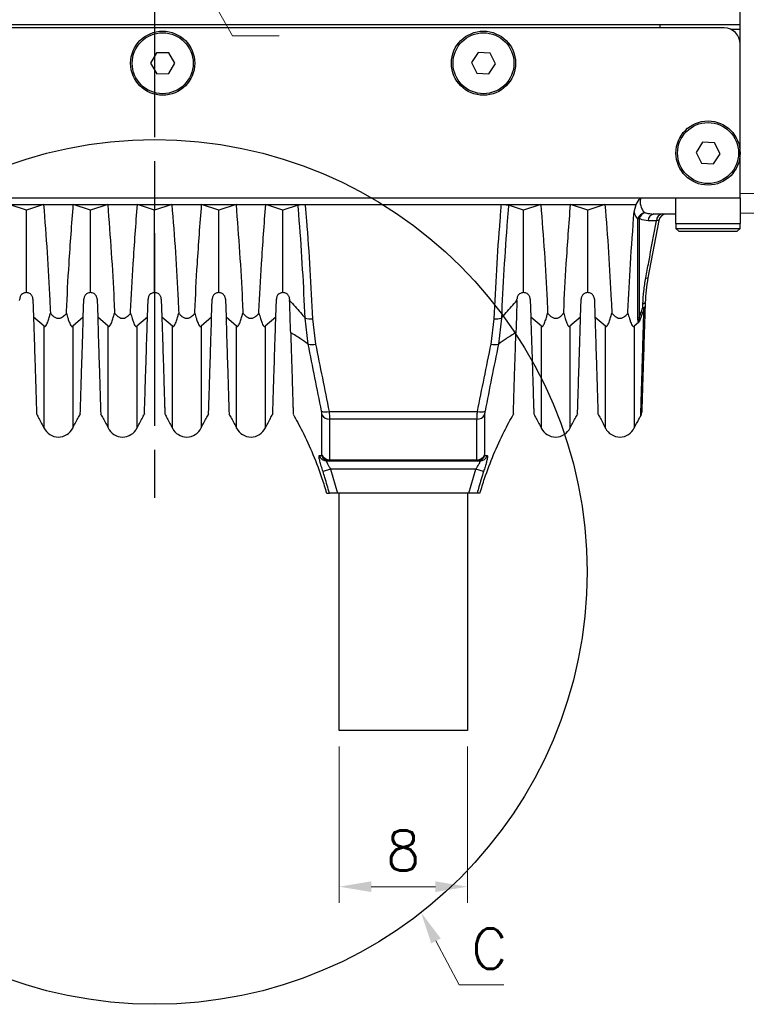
# Model space of a CAD drawing. Header units: millimetres. Extents: x 399 to 6076, y -1991 to 1602.
# Tile 197 of 256: x 4117 to 4162, y 468 to 529. Entities that reach past the tile are written whole.
import ezdxf

# ---------------------------------------------------------------- set-up
doc = ezdxf.new("R2010")
doc.units = ezdxf.units.MM
doc.linetypes.add('AM_ISO08W050', pattern=[18, 12, -1.5, 3, -1.5])
for name, color, linetype, lineweight in [('AM_4', 3, 'Continuous', 25), ('AM_5', 3, 'Continuous', 25), ('AM_7', 4, 'AM_ISO08W050', 25)]:
    doc.layers.add(name, color=color, linetype=linetype, lineweight=lineweight)
doc.layers.add('S20', color=7, linetype='Continuous')
doc.styles.add('尺寸標註', font='romans.shx', dxfattribs={"bigfont": 'CHINESET.SHX'})
doc.dimstyles.new('複本 CNS2-1$0', dxfattribs={"dimtxt": 2.5, "dimasz": 2, "dimexe": 1, "dimexo": 1, "dimgap": 1, "dimtad": 1, "dimtoh": 1, "dimdsep": 46, "dimtxsty": '尺寸標註', "dimcen": 0, "dimclrd": 2, "dimclre": 2, "dimclrt": 3, "dimadec": 0, "dimazin": 2, "dimtp": 0.1, "dimtm": 0.1, "dimtfac": 0.71, "dimtmove": 0, "dimatfit": 0, "dimfxl": 0, "dimlwd": 13, "dimlwe": 13, "dimarcsym": 0})

# ---------------------------------------------------------------- blocks, each defined once
blk = doc.blocks.new('*D284')
at = {"layer": 'AM_5', "color": 2, "lineweight": 13}
for p, q in [((4136.915, 483.922), (4136.915, 474.184)), ((4144.915, 483.922), (4144.915, 474.184)), ((4142.915, 475.184), (4138.915, 475.184))]:
    blk.add_line(p, q, dxfattribs=at)
at = {"layer": 'AM_5', "color": 2}
for points in [[(4138.915, 475.517), (4138.915, 474.851), (4136.915, 475.184)], [(4142.915, 475.517), (4142.915, 474.851), (4144.915, 475.184)]]:
    blk.add_solid(points, dxfattribs=at)
at = {"layer": 'Defpoints', "color": 0}
for p in [(4136.915, 484.922), (4144.915, 484.922), (4136.915, 475.184)]:
    blk.add_point(p, dxfattribs=at)
at = {"layer": 'AM_5', "color": 3, "insert": (4140.915, 477.434), "char_height": 2.5, "attachment_point": 5, "style": '尺寸標註'}
blk.add_mtext('8', dxfattribs=at)
blk = doc.blocks.new('S20-正視-02')
at = {"layer": 'S20', "linetype": 'Continuous', "lineweight": 25}
for p, q in [((36.5, -7.5), (36.5, -2.75)), ((36.5, -7.5), (-35.5, -7.5)), ((35.5, -7.7), (-34.5, -7.7)), ((31.5, -7.5), (31.5, -7.7)), ((36.5, -7.8), (35.936, -7.8)), ((36.5, -8.7), (36.5, -7.5)), ((36.5, -15.5), (36.5, -8.7)), ((0.123, -9.251), (-0.251, -9.902)), ((0.874, -9.249), (0.123, -9.251)), ((1.251, -9.898), (0.874, -9.249)), ((20.159, -9.231), (19.75, -9.86)), ((20.909, -9.271), (20.159, -9.231)), ((21.25, -9.94), (20.909, -9.271)), ((-0.251, -9.902), (0.126, -10.551)), ((0.877, -10.549), (1.251, -9.898)), ((19.75, -9.86), (20.091, -10.529)), ((20.841, -10.569), (21.25, -9.94)), ((0.126, -10.551), (0.877, -10.549)), ((20.091, -10.529), (20.841, -10.569)), ((34.159, -14.831), (33.75, -15.46)), ((34.909, -14.871), (34.159, -14.831)), ((35.25, -15.54), (34.909, -14.871)), ((33.75, -15.46), (34.091, -16.129)), ((34.841, -16.169), (35.25, -15.54)), ((36.5, -18.3), (36.5, -15.5)), ((34.091, -16.129), (34.841, -16.169)), ((-31.5, -18.3), (32.5, -18.3)), ((32.5, -19.9), (32.5, -18.3)), ((32.5, -18.3), (36.5, -18.3)), ((36.5, -18), (39.827, -18.058)), ((36.5, -18.3), (36.5, -19.9)), ((-9.379, -18.7), (-6.928, -18.7)), ((-8, -19.056), (-8.939, -18.748)), ((-6.928, -18.7), (-8, -19.056)), ((-6.928, -18.7), (-5.072, -18.7)), ((-5.072, -18.7), (-2.928, -18.7)), ((-4, -19.056), (-5.072, -18.7)), ((-2.928, -18.7), (-4, -19.056)), ((-2.928, -18.7), (-1.072, -18.7)), ((-1.072, -18.7), (1.072, -18.7)), ((0, -19.056), (-1.072, -18.7)), ((1.072, -18.7), (0, -19.056)), ((1.072, -18.7), (2.928, -18.7)), ((2.928, -18.7), (5.072, -18.7)), ((4, -19.056), (2.928, -18.7)), ((5.072, -18.7), (4, -19.056)), ((5.072, -18.7), (6.928, -18.7)), ((6.928, -18.7), (9.379, -18.7)), ((8, -19.056), (6.928, -18.7)), ((8.939, -18.748), (8, -19.056)), ((9.379, -18.7), (21.621, -18.7)), ((21.621, -18.7), (24.072, -18.7)), ((23, -19.056), (22.061, -18.748)), ((24.072, -18.7), (23, -19.056)), ((24.072, -18.7), (25.928, -18.7)), ((25.928, -18.7), (28.072, -18.7)), ((27, -19.056), (25.928, -18.7)), ((28.072, -18.7), (27, -19.056)), ((28.072, -18.7), (30.009, -18.7)), ((29.89, -19.163), (30.009, -18.7)), ((32.5, -19.3), (31.128, -19.3)), ((39.945, -19.31), (36.5, -19.25)), ((31.423, -19.707), (30.749, -23.282)), ((31.287, -19.717), (30.769, -19.717)), ((32.5, -19.9), (36.5, -19.9)), ((32.5, -19.9), (32.5, -20.2)), ((32.5, -20.2), (32.826, -20.2)), ((32.5, -20.2), (32.7, -20.4)), ((32.826, -20.2), (36.5, -20.2)), ((36.3, -20.4), (36.5, -20.2)), ((36.5, -20.2), (36.5, -19.9)), ((32.993, -20.4), (32.7, -20.4)), ((36.3, -20.4), (32.993, -20.4)), ((-8.416, -24.702), (-8.413, -24.6)), ((-7.587, -24.6), (-7.552, -25.733)), ((-4.448, -25.733), (-4.413, -24.6)), ((-3.587, -24.6), (-3.552, -25.733)), ((-0.448, -25.733), (-0.413, -24.6)), ((0.413, -24.6), (0.448, -25.733)), ((3.552, -25.733), (3.587, -24.6)), ((4.413, -24.6), (4.448, -25.733)), ((7.552, -25.733), (7.587, -24.6)), ((8.413, -24.6), (8.416, -24.702)), ((22.584, -24.702), (22.587, -24.6)), ((23.413, -24.6), (23.448, -25.733)), ((26.552, -25.733), (26.587, -24.6)), ((27.413, -24.6), (27.448, -25.733)), ((30.431, -25.161), (30.439, -24.907)), ((30.58, -24.821), (30.573, -25.074)), ((-6.892, -26.302), (-7.552, -25.733)), ((-4.448, -25.733), (-5.108, -26.302)), ((-2.892, -26.302), (-3.552, -25.733)), ((-0.448, -25.733), (-1.108, -26.302)), ((1.108, -26.302), (0.448, -25.733)), ((3.552, -25.733), (2.892, -26.302)), ((5.108, -26.302), (4.448, -25.733)), ((7.552, -25.733), (6.892, -26.302)), ((24.108, -26.302), (23.448, -25.733)), ((26.552, -25.733), (25.892, -26.302)), ((28.108, -26.302), (27.448, -25.733)), ((9.571, -27.421), (9.383, -25.794)), ((9.835, -25.833), (10.026, -27.409)), ((20.974, -27.409), (21.165, -25.833)), ((21.617, -25.794), (21.429, -27.421)), ((30.17, -26.054), (29.892, -26.302)), ((10.876, -31.616), (20.124, -31.616)), ((20.095, -32.087), (10.905, -32.087)), ((1.108, -32.646), (1.108, -32.645)), ((2.892, -32.63), (2.892, -32.63)), ((5.108, -32.646), (5.108, -32.645)), ((6.892, -32.63), (6.892, -32.63)), ((24.108, -32.646), (24.108, -32.645)), ((25.892, -32.63), (25.892, -32.63)), ((28.108, -32.646), (28.108, -32.645)), ((29.892, -32.63), (29.892, -32.63)), ((10.892, -34.7), (10.732, -34.7)), ((20.108, -34.7), (10.892, -34.7)), ((10.905, -34.623), (20.095, -34.623)), ((20.268, -34.7), (20.108, -34.7)), ((10.969, -35.2), (10.495, -35.353)), ((20.031, -35.2), (10.969, -35.2)), ((10.969, -35.2), (11.406, -36.7)), ((19.594, -36.7), (20.031, -35.2)), ((20.505, -35.353), (20.031, -35.2)), ((19.594, -36.7), (11.406, -36.7)), ((11.5, -51.5), (11.5, -36.7)), ((19.5, -36.7), (19.5, -51.5)), ((19.5, -51.5), (11.5, -51.5))]:
    blk.add_line(p, q, dxfattribs=at)
at = {"layer": 'S20', "linetype": 'Continuous', "lineweight": 25, "flags": 128}
for points in [[(30.573, -25.074), (30.57, -25.087), (30.563, -25.099), (30.551, -25.111), (30.535, -25.122), (30.515, -25.133), (30.491, -25.143), (30.463, -25.152), (30.431, -25.161)], [(30.58, -24.821), (30.578, -24.834), (30.571, -24.846), (30.559, -24.857), (30.543, -24.869), (30.523, -24.879), (30.499, -24.889), (30.471, -24.899), (30.439, -24.907)]]:
    blk.add_lwpolyline(points, dxfattribs=at)
at = {"layer": 'S20', "linetype": 'Continuous', "lineweight": 25}
for centre, radius in [((0.5, -9.9), 2), ((20.5, -9.9), 2), ((0.5, -9.9), 1.9), ((20.5, -9.9), 1.9), ((34.5, -15.5), 2), ((34.5, -15.5), 1.9)]:
    blk.add_circle(centre, radius, dxfattribs=at)
for centre, radius, start, end in [((35.5, -8.7), 1, 0, 90), ((30.677, -19.774), 0.576, 101.04189, 163.2548), ((30.32, -20.072), 0.503, 102.81146, 112.71101), ((30.784, -19.776), 0.607, 110.93494, 161.31242), ((31.191, -19.717), 0.422, 98.64654, 180.05414), ((31.708, -19.717), 0.422, 98.63151, 180.00679), ((31.914, -19.8), 0.5, 90, 169.31713), ((30.677, -23.042), 0.25, 255.74587, 286.59069), ((30.055, -25.91), 0.838, 57.46917, 63.35706), ((30.388, -25.06), 0.185, 309.69378, 355.73446), ((30.329, -26.172), 0.431, 106.25122, 118.15554), ((9.723, -24.516), 1.322, 255.1334, 274.8706), ((21.277, -24.516), 1.322, 265.1294, 284.8666), ((9.772, -26.425), 1.016, 258.59424, 284.50392), ((21.228, -26.425), 1.016, 255.49608, 281.40576), ((10.683, -30.972), 0.673, 245.46707, 286.68404), ((10.877, -31.583), 0.505, 207.91023, 273.07325), ((20.123, -31.583), 0.505, 266.92675, 332.08977), ((20.317, -30.972), 0.673, 253.31596, 294.53293), ((29.866, -31.637), 0.5, 332.08688, 358.21286), ((-6, -32.203), 1, 205.64742, 333.56046), ((-2, -32.203), 1, 205.64742, 333.56046), ((2, -32.203), 1, 206.42819, 334.31268), ((6, -32.203), 1, 206.42819, 334.31268), ((25, -32.203), 1, 206.42819, 334.31268), ((29, -32.203), 1, 206.42819, 334.31268), ((10.733, -34.203), 0.497, 198.80731, 269.89079), ((10.893, -34.204), 0.496, 197.26731, 269.85465), ((10.894, -34.125), 0.498, 201.96124, 271.23563), ((20.106, -34.125), 0.498, 268.76437, 338.03876), ((20.107, -34.204), 0.496, 270.14535, 342.73269), ((20.267, -34.203), 0.497, 270.10921, 341.19269)]:
    blk.add_arc(centre, radius, start, end, dxfattribs=at)
for points, knots in [([(30.009, -18.7), (30.093, -18.563), (30.178, -18.424), (30.285, -18.302), (30.286, -18.3)], [0, 0, 0, 0, 0.986886, 1, 1, 1, 1]), ([(30.286, -18.3), (30.276, -18.402), (30.261, -18.549), (30.29, -18.787), (30.363, -19.004), (30.477, -19.145), (30.552, -19.198), (30.567, -19.209)], [0, 0, 0, 0, 0.255071, 0.366944, 0.642125, 0.926983, 1, 1, 1, 1]), ([(-6.928, -18.7), (-6.85, -19.701), (-6.695, -21.704), (-6.57, -23.959), (-6.512, -25.21), (-6.5, -25.474)], [0, 0, 0, 0, 0.441084, 0.882166, 1, 1, 1, 1]), ([(-5.5, -25.474), (-5.499, -25.443), (-5.453, -24.426), (-5.337, -22.176), (-5.167, -19.937), (-5.072, -18.7)], [0, 0, 0, 0, 0.0137605, 0.4548684, 1, 1, 1, 1]), ([(-2.928, -18.7), (-2.85, -19.701), (-2.695, -21.704), (-2.57, -23.959), (-2.512, -25.21), (-2.5, -25.474)], [0, 0, 0, 0, 0.441084, 0.882166, 1, 1, 1, 1]), ([(-1.5, -25.474), (-1.499, -25.443), (-1.453, -24.426), (-1.337, -22.176), (-1.167, -19.937), (-1.072, -18.7)], [0, 0, 0, 0, 0.0137605, 0.4548684, 1, 1, 1, 1]), ([(1.072, -18.7), (1.15, -19.701), (1.305, -21.704), (1.43, -23.959), (1.488, -25.21), (1.5, -25.474)], [0, 0, 0, 0, 0.441084, 0.882166, 1, 1, 1, 1]), ([(2.5, -25.474), (2.501, -25.443), (2.547, -24.426), (2.663, -22.176), (2.833, -19.937), (2.928, -18.7)], [0, 0, 0, 0, 0.0137605, 0.4548684, 1, 1, 1, 1]), ([(5.072, -18.7), (5.15, -19.701), (5.305, -21.704), (5.43, -23.959), (5.488, -25.21), (5.5, -25.474)], [0, 0, 0, 0, 0.4410845, 0.882166, 1, 1, 1, 1]), ([(6.5, -25.474), (6.501, -25.443), (6.547, -24.426), (6.663, -22.176), (6.833, -19.937), (6.928, -18.7)], [0, 0, 0, 0, 0.013761, 0.454868, 1, 1, 1, 1]), ([(8.939, -18.748), (8.968, -18.74), (9.027, -18.723), (9.168, -18.707), (9.292, -18.7), (9.363, -18.7), (9.379, -18.7)], [0, 0, 0, 0, 0.304556, 0.609348, 0.909041, 1, 1, 1, 1]), ([(9.383, -25.794), (9.335, -24.784), (9.237, -22.763), (9.075, -20.404), (8.965, -19.064), (8.939, -18.748)], [0, 0, 0, 0, 0.4331691, 0.8662864, 1, 1, 1, 1]), ([(9.379, -18.7), (9.407, -19.028), (9.519, -20.388), (9.685, -22.777), (9.785, -24.815), (9.835, -25.833)], [0, 0, 0, 0, 0.137072, 0.568532, 1, 1, 1, 1]), ([(21.165, -25.833), (21.215, -24.815), (21.315, -22.777), (21.481, -20.388), (21.593, -19.028), (21.621, -18.7)], [0, 0, 0, 0, 0.431468, 0.862928, 1, 1, 1, 1]), ([(22.061, -18.748), (22.035, -19.064), (21.925, -20.404), (21.763, -22.763), (21.665, -24.784), (21.617, -25.794)], [0, 0, 0, 0, 0.133714, 0.566831, 1, 1, 1, 1]), ([(21.621, -18.7), (21.675, -18.701), (21.785, -18.703), (21.929, -18.717), (22.017, -18.734), (22.052, -18.745), (22.061, -18.748)], [0, 0, 0, 0, 0.298264, 0.596565, 0.894786, 1, 1, 1, 1]), ([(24.072, -18.7), (24.15, -19.701), (24.305, -21.704), (24.43, -23.959), (24.488, -25.21), (24.5, -25.474)], [0, 0, 0, 0, 0.441084, 0.882166, 1, 1, 1, 1]), ([(25.5, -25.474), (25.501, -25.443), (25.547, -24.426), (25.663, -22.176), (25.833, -19.937), (25.928, -18.7)], [0, 0, 0, 0, 0.013761, 0.454868, 1, 1, 1, 1]), ([(28.072, -18.7), (28.15, -19.701), (28.305, -21.704), (28.43, -23.959), (28.488, -25.21), (28.5, -25.474)], [0, 0, 0, 0, 0.441084, 0.882166, 1, 1, 1, 1]), ([(-8, -24.2), (-8, -23.245), (-8, -21.539), (-8, -19.815), (-8, -19.056)], [0, 0, 0, 0, 0.559996, 1, 1, 1, 1]), ([(-4, -24.2), (-4, -23.245), (-4, -21.539), (-4, -19.815), (-4, -19.056)], [0, 0, 0, 0, 0.559996, 1, 1, 1, 1]), ([(0, -24.2), (0, -23.245), (0, -21.539), (0, -19.815), (0, -19.056)], [0, 0, 0, 0, 0.559996, 1, 1, 1, 1]), ([(4, -24.2), (4, -23.245), (4, -21.539), (4, -19.815), (4, -19.056)], [0, 0, 0, 0, 0.559996, 1, 1, 1, 1]), ([(8, -24.2), (8, -23.245), (8, -21.539), (8, -19.815), (8, -19.056)], [0, 0, 0, 0, 0.559996, 1, 1, 1, 1]), ([(23, -24.2), (23, -23.245), (23, -21.539), (23, -19.815), (23, -19.056)], [0, 0, 0, 0, 0.5599961, 1, 1, 1, 1]), ([(27, -24.2), (27, -23.245), (27, -21.539), (27, -19.815), (27, -19.056)], [0, 0, 0, 0, 0.559996, 1, 1, 1, 1]), ([(29.5, -25.474), (29.501, -25.443), (29.547, -24.426), (29.655, -22.329), (29.81, -20.246), (29.89, -19.163)], [0, 0, 0, 0, 0.014763, 0.488023, 1, 1, 1, 1]), ([(30.126, -19.608), (30.11, -19.592), (30.033, -19.511), (29.95, -19.363), (29.902, -19.202), (29.89, -19.163)], [0, 0, 0, 0, 0.1594762, 0.7942265, 1, 1, 1, 1]), ([(30.126, -25.793), (30.126, -24.72), (30.126, -22.672), (30.126, -20.596), (30.126, -19.608)], [0, 0, 0, 0, 0.52382, 1, 1, 1, 1]), ([(30.769, -19.717), (30.596, -19.701), (30.402, -19.682), (30.228, -19.592), (30.209, -19.581)], [0, 0, 0, 0, 0.888488, 1, 1, 1, 1]), ([(30.209, -19.581), (30.209, -20.569), (30.209, -22.642), (30.209, -24.688), (30.209, -25.759)], [0, 0, 0, 0, 0.476181, 1, 1, 1, 1]), ([(30.567, -19.209), (30.586, -19.215), (30.765, -19.278), (30.957, -19.289), (31.128, -19.3)], [0, 0, 0, 0, 0.109058, 1, 1, 1, 1]), ([(30.616, -23.285), (30.677, -22.958), (30.901, -21.77), (31.124, -20.58), (31.287, -19.717)], [0, 0, 0, 0, 0.274911, 1, 1, 1, 1]), ([(31.423, -19.707), (31.423, -19.707), (31.423, -19.704), (31.398, -19.704), (31.325, -19.712), (31.287, -19.717)], [0, 0, 0, 0, 0.053525, 0.499378, 1, 1, 1, 1]), ([(30.439, -24.907), (30.452, -24.64), (30.479, -24.102), (30.57, -23.558), (30.616, -23.285)], [0, 0, 0, 0, 0.496543, 1, 1, 1, 1]), ([(30.749, -23.282), (30.706, -23.538), (30.619, -24.055), (30.593, -24.565), (30.58, -24.821)], [0, 0, 0, 0, 0.496217, 1, 1, 1, 1]), ([(-8, -24.2), (-8.023, -24.201), (-8.105, -24.206), (-8.22, -24.251), (-8.325, -24.349), (-8.377, -24.438), (-8.406, -24.52), (-8.41, -24.573), (-8.413, -24.6)], [0, 0, 0, 0, 0.147866, 0.517517, 0.711479, 0.825343, 0.912588, 1, 1, 1, 1]), ([(-7.587, -24.6), (-7.589, -24.58), (-7.592, -24.532), (-7.615, -24.458), (-7.656, -24.379), (-7.713, -24.312), (-7.83, -24.222), (-7.927, -24.209), (-8, -24.2)], [0, 0, 0, 0, 0.0654435, 0.1582033, 0.2500908, 0.3971422, 0.5434725, 1, 1, 1, 1]), ([(-4, -24.2), (-4.023, -24.201), (-4.105, -24.206), (-4.22, -24.251), (-4.325, -24.349), (-4.377, -24.438), (-4.406, -24.52), (-4.41, -24.573), (-4.413, -24.6)], [0, 0, 0, 0, 0.147866, 0.517517, 0.711479, 0.825343, 0.912588, 1, 1, 1, 1]), ([(-3.587, -24.6), (-3.589, -24.58), (-3.592, -24.532), (-3.615, -24.458), (-3.656, -24.379), (-3.713, -24.312), (-3.83, -24.222), (-3.927, -24.209), (-4, -24.2)], [0, 0, 0, 0, 0.065444, 0.158203, 0.250091, 0.397142, 0.543472, 1, 1, 1, 1]), ([(0, -24.2), (-0.023, -24.201), (-0.105, -24.206), (-0.22, -24.251), (-0.325, -24.349), (-0.377, -24.438), (-0.406, -24.52), (-0.41, -24.573), (-0.413, -24.6)], [0, 0, 0, 0, 0.1478665, 0.5175168, 0.7114791, 0.8253426, 0.9125879, 1, 1, 1, 1]), ([(0.413, -24.6), (0.411, -24.58), (0.408, -24.532), (0.385, -24.458), (0.344, -24.379), (0.287, -24.312), (0.17, -24.222), (0.073, -24.209), (0, -24.2)], [0, 0, 0, 0, 0.0654435, 0.1582033, 0.2500908, 0.3971422, 0.5434725, 1, 1, 1, 1]), ([(4, -24.2), (3.977, -24.201), (3.895, -24.206), (3.78, -24.251), (3.675, -24.349), (3.623, -24.438), (3.594, -24.52), (3.59, -24.573), (3.587, -24.6)], [0, 0, 0, 0, 0.147866, 0.517517, 0.711479, 0.825343, 0.912588, 1, 1, 1, 1]), ([(4.413, -24.6), (4.411, -24.58), (4.408, -24.532), (4.385, -24.458), (4.344, -24.379), (4.287, -24.312), (4.17, -24.222), (4.073, -24.209), (4, -24.2)], [0, 0, 0, 0, 0.065444, 0.158203, 0.250091, 0.397142, 0.543472, 1, 1, 1, 1]), ([(8, -24.2), (7.977, -24.201), (7.895, -24.206), (7.78, -24.251), (7.675, -24.349), (7.623, -24.438), (7.594, -24.52), (7.59, -24.573), (7.587, -24.6)], [0, 0, 0, 0, 0.1478665, 0.5175168, 0.7114791, 0.8253426, 0.9125879, 1, 1, 1, 1]), ([(8.413, -24.6), (8.411, -24.58), (8.408, -24.532), (8.385, -24.458), (8.344, -24.379), (8.287, -24.312), (8.17, -24.222), (8.073, -24.209), (8, -24.2)], [0, 0, 0, 0, 0.065444, 0.158203, 0.250091, 0.397142, 0.543472, 1, 1, 1, 1]), ([(23, -24.2), (22.977, -24.201), (22.895, -24.206), (22.78, -24.251), (22.675, -24.349), (22.623, -24.438), (22.594, -24.52), (22.59, -24.573), (22.587, -24.6)], [0, 0, 0, 0, 0.147866, 0.517517, 0.711479, 0.825343, 0.912588, 1, 1, 1, 1]), ([(23.413, -24.6), (23.411, -24.58), (23.408, -24.532), (23.385, -24.458), (23.344, -24.379), (23.287, -24.312), (23.17, -24.222), (23.073, -24.209), (23, -24.2)], [0, 0, 0, 0, 0.065444, 0.158203, 0.250091, 0.397142, 0.543472, 1, 1, 1, 1]), ([(27, -24.2), (26.977, -24.201), (26.895, -24.206), (26.78, -24.251), (26.675, -24.349), (26.623, -24.438), (26.594, -24.52), (26.59, -24.573), (26.587, -24.6)], [0, 0, 0, 0, 0.1478665, 0.5175168, 0.7114791, 0.8253426, 0.9125879, 1, 1, 1, 1]), ([(27.413, -24.6), (27.411, -24.58), (27.408, -24.532), (27.385, -24.458), (27.344, -24.379), (27.287, -24.312), (27.17, -24.222), (27.073, -24.209), (27, -24.2)], [0, 0, 0, 0, 0.065444, 0.158203, 0.250091, 0.397142, 0.543472, 1, 1, 1, 1]), ([(8.416, -24.702), (8.647, -24.952), (8.986, -25.317), (9.288, -25.679), (9.383, -25.794)], [0, 0, 0, 0, 0.68247, 1, 1, 1, 1]), ([(8.479, -26.704), (8.472, -26.488), (8.458, -26.048), (8.436, -25.36), (8.422, -24.896), (8.416, -24.702)], [0, 0, 0, 0, 0.360905, 0.732793, 1, 1, 1, 1]), ([(21.617, -25.794), (21.712, -25.679), (22.014, -25.317), (22.353, -24.952), (22.584, -24.702)], [0, 0, 0, 0, 0.31753, 1, 1, 1, 1]), ([(22.584, -24.702), (22.576, -24.964), (22.559, -25.495), (22.538, -26.166), (22.526, -26.546), (22.521, -26.704)], [0, 0, 0, 0, 0.361348, 0.732873, 1, 1, 1, 1]), ([(30.209, -25.759), (30.244, -25.663), (30.317, -25.463), (30.392, -25.264), (30.431, -25.161)], [0, 0, 0, 0, 0.480472, 1, 1, 1, 1]), ([(30.573, -25.074), (30.563, -25.374), (30.544, -25.974), (30.509, -27.109), (30.476, -28.157), (30.447, -29.084), (30.426, -29.727), (30.409, -30.289), (30.394, -30.758), (30.382, -31.128), (30.374, -31.407), (30.368, -31.58), (30.366, -31.66), (30.366, -31.645), (30.366, -31.642)], [0, 0, 0, 0, 0.076341, 0.152665, 0.308753, 0.391519, 0.474284, 0.559457, 0.644631, 0.727402, 0.810173, 0.895327, 0.980478, 1, 1, 1, 1]), ([(-7.552, -25.733), (-7.534, -26.297), (-7.498, -27.437), (-7.46, -28.655), (-7.432, -29.531), (-7.413, -30.137), (-7.397, -30.658), (-7.384, -31.082), (-7.374, -31.406), (-7.366, -31.631), (-7.362, -31.758), (-7.362, -31.762), (-7.362, -31.764)], [0, 0, 0, 0, 0.156536, 0.316684, 0.40393, 0.491174, 0.580982, 0.670791, 0.757684, 0.844577, 0.933982, 1, 1, 1, 1]), ([(-6.892, -26.302), (-6.882, -26.308), (-6.859, -26.323), (-6.807, -26.302), (-6.73, -26.192), (-6.642, -25.975), (-6.565, -25.714), (-6.519, -25.545), (-6.5, -25.474)], [0, 0, 0, 0, 0.042133, 0.101962, 0.251454, 0.525861, 0.80165, 1, 1, 1, 1]), ([(-6.5, -25.474), (-6.449, -25.538), (-6.358, -25.653), (-6.193, -25.764), (-6.034, -25.807), (-5.88, -25.791), (-5.704, -25.705), (-5.582, -25.585), (-5.515, -25.494), (-5.5, -25.474)], [0, 0, 0, 0, 0.199068, 0.357582, 0.473045, 0.588921, 0.724509, 0.937695, 1, 1, 1, 1]), ([(-5.5, -25.474), (-5.468, -25.591), (-5.415, -25.789), (-5.336, -26.023), (-5.269, -26.185), (-5.213, -26.279), (-5.162, -26.316), (-5.132, -26.32), (-5.115, -26.307), (-5.108, -26.302)], [0, 0, 0, 0, 0.329088, 0.5516686, 0.7031116, 0.8601047, 0.9214598, 0.9715953, 1, 1, 1, 1]), ([(-4.638, -31.764), (-4.638, -31.767), (-4.638, -31.781), (-4.636, -31.705), (-4.631, -31.535), (-4.622, -31.255), (-4.61, -30.879), (-4.595, -30.412), (-4.578, -29.853), (-4.557, -29.199), (-4.53, -28.33), (-4.494, -27.204), (-4.464, -26.226), (-4.448, -25.733)], [0, 0, 0, 0, 0.0233821, 0.1102395, 0.1970991, 0.2864677, 0.375836, 0.4629476, 0.5500579, 0.6397209, 0.7293844, 0.8635657, 1, 1, 1, 1]), ([(-3.552, -25.733), (-3.534, -26.297), (-3.498, -27.437), (-3.46, -28.655), (-3.432, -29.531), (-3.413, -30.137), (-3.397, -30.658), (-3.384, -31.082), (-3.374, -31.406), (-3.366, -31.631), (-3.362, -31.758), (-3.362, -31.762), (-3.362, -31.764)], [0, 0, 0, 0, 0.156536, 0.316684, 0.40393, 0.491174, 0.580982, 0.670791, 0.757684, 0.844577, 0.933982, 1, 1, 1, 1]), ([(-2.892, -26.302), (-2.882, -26.308), (-2.859, -26.323), (-2.807, -26.302), (-2.73, -26.192), (-2.642, -25.975), (-2.565, -25.714), (-2.519, -25.545), (-2.5, -25.474)], [0, 0, 0, 0, 0.042133, 0.101962, 0.251454, 0.525861, 0.80165, 1, 1, 1, 1]), ([(-2.5, -25.474), (-2.449, -25.538), (-2.358, -25.653), (-2.193, -25.764), (-2.034, -25.807), (-1.88, -25.791), (-1.704, -25.705), (-1.582, -25.585), (-1.515, -25.494), (-1.5, -25.474)], [0, 0, 0, 0, 0.199068, 0.357582, 0.473045, 0.588921, 0.724509, 0.937695, 1, 1, 1, 1]), ([(-1.5, -25.474), (-1.468, -25.591), (-1.415, -25.789), (-1.336, -26.023), (-1.269, -26.185), (-1.213, -26.279), (-1.162, -26.316), (-1.132, -26.32), (-1.115, -26.307), (-1.108, -26.302)], [0, 0, 0, 0, 0.329088, 0.551669, 0.703112, 0.860105, 0.92146, 0.971595, 1, 1, 1, 1]), ([(-0.638, -31.764), (-0.638, -31.767), (-0.638, -31.781), (-0.636, -31.705), (-0.631, -31.535), (-0.622, -31.255), (-0.61, -30.879), (-0.595, -30.412), (-0.578, -29.853), (-0.557, -29.199), (-0.53, -28.33), (-0.494, -27.204), (-0.464, -26.226), (-0.448, -25.733)], [0, 0, 0, 0, 0.023382, 0.110239, 0.197099, 0.286468, 0.375836, 0.462948, 0.550058, 0.639721, 0.729384, 0.863566, 1, 1, 1, 1]), ([(0.448, -25.733), (0.466, -26.297), (0.502, -27.437), (0.54, -28.655), (0.568, -29.531), (0.587, -30.137), (0.603, -30.658), (0.616, -31.082), (0.626, -31.406), (0.634, -31.631), (0.638, -31.758), (0.638, -31.762), (0.638, -31.764)], [0, 0, 0, 0, 0.156536, 0.316684, 0.40393, 0.491174, 0.580982, 0.670791, 0.757684, 0.844577, 0.933982, 1, 1, 1, 1]), ([(1.108, -26.302), (1.118, -26.308), (1.141, -26.323), (1.193, -26.302), (1.27, -26.192), (1.358, -25.975), (1.435, -25.714), (1.481, -25.545), (1.5, -25.474)], [0, 0, 0, 0, 0.0421327, 0.1019624, 0.2514536, 0.5258612, 0.80165, 1, 1, 1, 1]), ([(1.5, -25.474), (1.551, -25.538), (1.642, -25.653), (1.807, -25.764), (1.966, -25.807), (2.12, -25.791), (2.296, -25.705), (2.418, -25.585), (2.485, -25.494), (2.5, -25.474)], [0, 0, 0, 0, 0.199068, 0.357582, 0.473045, 0.588921, 0.724509, 0.937695, 1, 1, 1, 1]), ([(2.5, -25.474), (2.532, -25.591), (2.585, -25.789), (2.664, -26.023), (2.731, -26.185), (2.787, -26.279), (2.838, -26.316), (2.868, -26.32), (2.885, -26.307), (2.892, -26.302)], [0, 0, 0, 0, 0.329088, 0.551669, 0.703112, 0.860105, 0.92146, 0.971595, 1, 1, 1, 1]), ([(3.362, -31.764), (3.362, -31.767), (3.362, -31.781), (3.364, -31.705), (3.369, -31.535), (3.378, -31.255), (3.39, -30.879), (3.405, -30.412), (3.422, -29.853), (3.443, -29.199), (3.47, -28.33), (3.506, -27.204), (3.536, -26.226), (3.552, -25.733)], [0, 0, 0, 0, 0.023382, 0.110239, 0.197099, 0.286468, 0.375836, 0.462948, 0.550058, 0.639721, 0.729384, 0.863566, 1, 1, 1, 1]), ([(4.448, -25.733), (4.466, -26.297), (4.502, -27.437), (4.54, -28.655), (4.568, -29.531), (4.587, -30.137), (4.603, -30.658), (4.616, -31.082), (4.626, -31.406), (4.634, -31.631), (4.638, -31.758), (4.638, -31.762), (4.638, -31.764)], [0, 0, 0, 0, 0.156536, 0.316684, 0.40393, 0.491174, 0.580982, 0.670791, 0.757684, 0.844577, 0.933982, 1, 1, 1, 1]), ([(5.108, -26.302), (5.118, -26.308), (5.141, -26.323), (5.193, -26.302), (5.27, -26.192), (5.358, -25.975), (5.435, -25.714), (5.481, -25.545), (5.5, -25.474)], [0, 0, 0, 0, 0.0421327, 0.1019624, 0.2514536, 0.5258612, 0.80165, 1, 1, 1, 1]), ([(5.5, -25.474), (5.551, -25.538), (5.642, -25.653), (5.807, -25.764), (5.966, -25.807), (6.12, -25.791), (6.296, -25.705), (6.418, -25.585), (6.485, -25.494), (6.5, -25.474)], [0, 0, 0, 0, 0.199068, 0.357582, 0.473045, 0.588921, 0.724509, 0.937695, 1, 1, 1, 1]), ([(6.5, -25.474), (6.532, -25.591), (6.585, -25.789), (6.664, -26.023), (6.731, -26.185), (6.787, -26.279), (6.838, -26.316), (6.868, -26.32), (6.885, -26.307), (6.892, -26.302)], [0, 0, 0, 0, 0.329088, 0.551669, 0.703112, 0.860105, 0.92146, 0.971595, 1, 1, 1, 1]), ([(7.362, -31.764), (7.362, -31.767), (7.362, -31.781), (7.364, -31.705), (7.369, -31.535), (7.378, -31.255), (7.39, -30.879), (7.405, -30.412), (7.422, -29.853), (7.443, -29.199), (7.47, -28.33), (7.506, -27.204), (7.536, -26.226), (7.552, -25.733)], [0, 0, 0, 0, 0.0233821, 0.1102395, 0.1970991, 0.2864677, 0.375836, 0.4629476, 0.5500579, 0.6397209, 0.7293844, 0.8635657, 1, 1, 1, 1]), ([(23.448, -25.733), (23.466, -26.297), (23.502, -27.437), (23.54, -28.655), (23.568, -29.531), (23.587, -30.137), (23.603, -30.658), (23.616, -31.082), (23.626, -31.406), (23.634, -31.631), (23.638, -31.758), (23.638, -31.762), (23.638, -31.764)], [0, 0, 0, 0, 0.1565362, 0.3166838, 0.4039297, 0.491174, 0.5809816, 0.6707915, 0.7576844, 0.844577, 0.9339822, 1, 1, 1, 1]), ([(24.108, -26.302), (24.118, -26.308), (24.141, -26.323), (24.193, -26.302), (24.27, -26.192), (24.358, -25.975), (24.435, -25.714), (24.481, -25.545), (24.5, -25.474)], [0, 0, 0, 0, 0.042133, 0.101962, 0.251454, 0.525861, 0.80165, 1, 1, 1, 1]), ([(24.5, -25.474), (24.551, -25.538), (24.642, -25.653), (24.807, -25.764), (24.966, -25.807), (25.12, -25.791), (25.296, -25.705), (25.418, -25.585), (25.485, -25.494), (25.5, -25.474)], [0, 0, 0, 0, 0.199068, 0.357582, 0.473045, 0.588921, 0.724509, 0.937695, 1, 1, 1, 1]), ([(25.5, -25.474), (25.532, -25.591), (25.585, -25.789), (25.664, -26.023), (25.731, -26.185), (25.787, -26.279), (25.838, -26.316), (25.868, -26.32), (25.885, -26.307), (25.892, -26.302)], [0, 0, 0, 0, 0.329088, 0.5516686, 0.7031116, 0.8601047, 0.9214598, 0.9715953, 1, 1, 1, 1]), ([(26.362, -31.764), (26.362, -31.767), (26.362, -31.781), (26.364, -31.705), (26.369, -31.535), (26.378, -31.255), (26.39, -30.879), (26.405, -30.412), (26.422, -29.853), (26.443, -29.199), (26.47, -28.33), (26.506, -27.204), (26.536, -26.226), (26.552, -25.733)], [0, 0, 0, 0, 0.023382, 0.110239, 0.197099, 0.286468, 0.375836, 0.462948, 0.550058, 0.639721, 0.729384, 0.863566, 1, 1, 1, 1]), ([(27.448, -25.733), (27.466, -26.297), (27.502, -27.437), (27.54, -28.655), (27.568, -29.531), (27.587, -30.137), (27.603, -30.658), (27.616, -31.082), (27.626, -31.406), (27.634, -31.631), (27.638, -31.758), (27.638, -31.762), (27.638, -31.764)], [0, 0, 0, 0, 0.156536, 0.316684, 0.40393, 0.491174, 0.580982, 0.670791, 0.757684, 0.844577, 0.933982, 1, 1, 1, 1]), ([(28.108, -26.302), (28.118, -26.308), (28.141, -26.323), (28.193, -26.302), (28.27, -26.192), (28.358, -25.975), (28.435, -25.714), (28.481, -25.545), (28.5, -25.474)], [0, 0, 0, 0, 0.0421327, 0.1019624, 0.2514536, 0.5258612, 0.80165, 1, 1, 1, 1]), ([(28.5, -25.474), (28.551, -25.538), (28.642, -25.653), (28.807, -25.764), (28.966, -25.807), (29.12, -25.791), (29.296, -25.705), (29.418, -25.585), (29.485, -25.494), (29.5, -25.474)], [0, 0, 0, 0, 0.199068, 0.357582, 0.473045, 0.588921, 0.724509, 0.937695, 1, 1, 1, 1]), ([(29.5, -25.474), (29.532, -25.591), (29.585, -25.789), (29.664, -26.023), (29.731, -26.185), (29.787, -26.279), (29.838, -26.316), (29.868, -26.32), (29.885, -26.307), (29.892, -26.302)], [0, 0, 0, 0, 0.329088, 0.551669, 0.703112, 0.860105, 0.92146, 0.971595, 1, 1, 1, 1]), ([(30.209, -25.759), (30.201, -25.806), (30.191, -25.871), (30.186, -25.942), (30.187, -25.972), (30.19, -25.987), (30.194, -25.994), (30.199, -25.997), (30.205, -25.995), (30.214, -25.988), (30.221, -25.979), (30.226, -25.972)], [0, 0, 0, 0, 0.444795, 0.615094, 0.695338, 0.756856, 0.794269, 0.827654, 0.866107, 0.903683, 1, 1, 1, 1]), ([(30.506, -25.203), (30.468, -25.306), (30.373, -25.562), (30.281, -25.819), (30.226, -25.972)], [0, 0, 0, 0, 0.402846, 1, 1, 1, 1]), ([(30.304, -31.867), (30.304, -31.871), (30.303, -31.888), (30.306, -31.809), (30.311, -31.639), (30.319, -31.357), (30.331, -30.98), (30.345, -30.51), (30.362, -29.949), (30.382, -29.294), (30.403, -28.596), (30.43, -27.721), (30.463, -26.636), (30.492, -25.683), (30.506, -25.203)], [0, 0, 0, 0, 0.0222273, 0.1047483, 0.1872714, 0.2721724, 0.3570732, 0.439617, 0.5221595, 0.6071016, 0.6920442, 0.7603219, 0.8792997, 1, 1, 1, 1]), ([(-6.892, -32.63), (-6.892, -32.636), (-6.892, -32.655), (-6.892, -32.478), (-6.892, -32.107), (-6.892, -31.526), (-6.892, -30.763), (-6.892, -29.842), (-6.892, -28.78), (-6.892, -27.616), (-6.892, -26.74), (-6.892, -26.302)], [0, 0, 0, 0, 0.046243, 0.16851, 0.290397, 0.412249, 0.534489, 0.656337, 0.770784, 0.885553, 1, 1, 1, 1]), ([(-5.108, -26.302), (-5.108, -26.629), (-5.108, -27.282), (-5.108, -28.189), (-5.108, -29.035), (-5.108, -29.818), (-5.108, -30.522), (-5.108, -31.145), (-5.108, -31.67), (-5.108, -32.086), (-5.108, -32.393), (-5.108, -32.581), (-5.108, -32.665), (-5.108, -32.649), (-5.108, -32.646)], [0, 0, 0, 0, 0.084829, 0.169658, 0.256654, 0.34365, 0.433822, 0.523992, 0.616794, 0.709599, 0.799797, 0.889994, 0.982809, 1, 1, 1, 1]), ([(-2.892, -32.63), (-2.892, -32.636), (-2.892, -32.655), (-2.892, -32.478), (-2.892, -32.107), (-2.892, -31.526), (-2.892, -30.763), (-2.892, -29.842), (-2.892, -28.78), (-2.892, -27.616), (-2.892, -26.74), (-2.892, -26.302)], [0, 0, 0, 0, 0.0462426, 0.1685102, 0.2903966, 0.4122491, 0.5344885, 0.656337, 0.7707844, 0.8855529, 1, 1, 1, 1]), ([(-1.108, -26.302), (-1.108, -26.629), (-1.108, -27.282), (-1.108, -28.189), (-1.108, -29.035), (-1.108, -29.818), (-1.108, -30.522), (-1.108, -31.145), (-1.108, -31.67), (-1.108, -32.086), (-1.108, -32.393), (-1.108, -32.581), (-1.108, -32.665), (-1.108, -32.649), (-1.108, -32.646)], [0, 0, 0, 0, 0.084829, 0.169658, 0.256654, 0.34365, 0.433822, 0.523992, 0.616794, 0.709599, 0.799797, 0.889994, 0.982809, 1, 1, 1, 1]), ([(1.108, -32.645), (1.108, -32.642), (1.108, -32.636), (1.108, -32.478), (1.108, -32.194), (1.108, -31.776), (1.108, -31.244), (1.108, -30.619), (1.108, -29.912), (1.108, -29.104), (1.108, -28.221), (1.108, -27.29), (1.108, -26.632), (1.108, -26.302)], [0, 0, 0, 0, 0.072156, 0.168594, 0.265035, 0.364687, 0.464337, 0.554344, 0.644353, 0.73699, 0.829628, 0.914549, 1, 1, 1, 1]), ([(2.892, -26.302), (2.892, -26.631), (2.892, -27.289), (2.892, -28.323), (2.892, -29.381), (2.892, -30.395), (2.892, -31.257), (2.892, -31.937), (2.892, -32.403), (2.892, -32.641), (2.892, -32.633), (2.892, -32.63)], [0, 0, 0, 0, 0.085206, 0.170412, 0.292045, 0.414064, 0.535691, 0.666248, 0.797285, 0.927844, 1, 1, 1, 1]), ([(5.108, -32.645), (5.108, -32.642), (5.108, -32.636), (5.108, -32.478), (5.108, -32.194), (5.108, -31.776), (5.108, -31.244), (5.108, -30.619), (5.108, -29.912), (5.108, -29.104), (5.108, -28.221), (5.108, -27.29), (5.108, -26.632), (5.108, -26.302)], [0, 0, 0, 0, 0.072156, 0.168594, 0.265035, 0.364687, 0.464337, 0.554344, 0.644353, 0.73699, 0.829628, 0.914549, 1, 1, 1, 1]), ([(6.892, -26.302), (6.892, -26.631), (6.892, -27.289), (6.892, -28.323), (6.892, -29.381), (6.892, -30.395), (6.892, -31.257), (6.892, -31.937), (6.892, -32.403), (6.892, -32.641), (6.892, -32.633), (6.892, -32.63)], [0, 0, 0, 0, 0.085206, 0.170412, 0.292045, 0.414064, 0.535691, 0.666248, 0.797285, 0.927844, 1, 1, 1, 1]), ([(24.108, -32.645), (24.108, -32.642), (24.108, -32.636), (24.108, -32.478), (24.108, -32.194), (24.108, -31.776), (24.108, -31.244), (24.108, -30.619), (24.108, -29.912), (24.108, -29.104), (24.108, -28.221), (24.108, -27.29), (24.108, -26.632), (24.108, -26.302)], [0, 0, 0, 0, 0.0721559, 0.1685944, 0.2650347, 0.3646871, 0.4643369, 0.554344, 0.644353, 0.7369905, 0.8296276, 0.9145494, 1, 1, 1, 1]), ([(25.892, -26.302), (25.892, -26.631), (25.892, -27.289), (25.892, -28.323), (25.892, -29.381), (25.892, -30.395), (25.892, -31.257), (25.892, -31.937), (25.892, -32.403), (25.892, -32.641), (25.892, -32.633), (25.892, -32.63)], [0, 0, 0, 0, 0.085206, 0.170412, 0.292045, 0.414064, 0.535691, 0.666248, 0.797285, 0.927844, 1, 1, 1, 1]), ([(28.108, -32.645), (28.108, -32.642), (28.108, -32.636), (28.108, -32.478), (28.108, -32.194), (28.108, -31.776), (28.108, -31.244), (28.108, -30.619), (28.108, -29.912), (28.108, -29.104), (28.108, -28.221), (28.108, -27.29), (28.108, -26.632), (28.108, -26.302)], [0, 0, 0, 0, 0.072156, 0.168594, 0.265035, 0.364687, 0.464337, 0.554344, 0.644353, 0.73699, 0.829628, 0.914549, 1, 1, 1, 1]), ([(29.892, -26.302), (29.892, -26.631), (29.892, -27.289), (29.892, -28.323), (29.892, -29.381), (29.892, -30.395), (29.892, -31.257), (29.892, -31.937), (29.892, -32.403), (29.892, -32.641), (29.892, -32.633), (29.892, -32.63)], [0, 0, 0, 0, 0.085206, 0.170412, 0.292045, 0.414064, 0.535691, 0.666248, 0.797285, 0.927844, 1, 1, 1, 1]), ([(30.17, -26.054), (30.168, -26.052), (30.157, -26.041), (30.143, -26.005), (30.128, -25.92), (30.127, -25.845), (30.126, -25.793)], [0, 0, 0, 0, 0.046292, 0.270228, 0.490474, 1, 1, 1, 1]), ([(30.226, -25.972), (30.225, -25.974), (30.217, -25.99), (30.199, -26.023), (30.18, -26.043), (30.17, -26.054)], [0, 0, 0, 0, 0.052314, 0.46647, 1, 1, 1, 1]), ([(8.479, -26.704), (8.491, -27.085), (8.515, -27.852), (8.544, -28.776), (8.568, -29.531), (8.587, -30.137), (8.603, -30.658), (8.616, -31.082), (8.626, -31.406), (8.634, -31.631), (8.638, -31.758), (8.638, -31.762), (8.638, -31.764)], [0, 0, 0, 0, 0.123861, 0.249178, 0.345042, 0.440905, 0.539584, 0.638266, 0.733743, 0.829219, 0.927456, 1, 1, 1, 1]), ([(9.571, -27.421), (9.415, -27.304), (9.073, -27.049), (8.688, -26.825), (8.479, -26.704)], [0, 0, 0, 0, 0.45842, 1, 1, 1, 1]), ([(22.521, -26.704), (22.312, -26.825), (21.927, -27.049), (21.585, -27.304), (21.429, -27.421)], [0, 0, 0, 0, 0.54158, 1, 1, 1, 1]), ([(22.362, -31.764), (22.362, -31.767), (22.362, -31.781), (22.364, -31.705), (22.369, -31.535), (22.378, -31.255), (22.39, -30.879), (22.405, -30.412), (22.422, -29.853), (22.443, -29.199), (22.466, -28.452), (22.492, -27.627), (22.512, -27.012), (22.521, -26.704)], [0, 0, 0, 0, 0.025689, 0.121133, 0.216579, 0.314782, 0.412984, 0.508707, 0.604429, 0.702955, 0.801483, 0.900373, 1, 1, 1, 1]), ([(10.404, -31.584), (10.267, -30.897), (9.993, -29.523), (9.712, -28.122), (9.571, -27.421)], [0, 0, 0, 0, 0.499525, 1, 1, 1, 1]), ([(10.026, -27.409), (10.17, -28.116), (10.458, -29.531), (10.737, -30.92), (10.876, -31.616)], [0, 0, 0, 0, 0.499537, 1, 1, 1, 1]), ([(20.124, -31.616), (20.263, -30.922), (20.542, -29.532), (20.83, -28.117), (20.974, -27.409)], [0, 0, 0, 0, 0.4995285, 1, 1, 1, 1]), ([(21.429, -27.421), (21.288, -28.121), (21.007, -29.522), (20.733, -30.896), (20.596, -31.584)], [0, 0, 0, 0, 0.49953, 1, 1, 1, 1]), ([(-7.369, -31.767), (-7.317, -31.859), (-7.149, -32.153), (-6.995, -32.455), (-6.888, -32.663)], [0, 0, 0, 0, 0.310887, 1, 1, 1, 1]), ([(-5.112, -32.663), (-5.005, -32.455), (-4.851, -32.153), (-4.683, -31.859), (-4.631, -31.767)], [0, 0, 0, 0, 0.689113, 1, 1, 1, 1]), ([(-3.369, -31.767), (-3.317, -31.859), (-3.149, -32.153), (-2.995, -32.455), (-2.888, -32.663)], [0, 0, 0, 0, 0.310887, 1, 1, 1, 1]), ([(-1.112, -32.663), (-1.005, -32.455), (-0.851, -32.153), (-0.683, -31.859), (-0.631, -31.767)], [0, 0, 0, 0, 0.689113, 1, 1, 1, 1]), ([(0.631, -31.767), (0.683, -31.859), (0.851, -32.153), (1.005, -32.455), (1.112, -32.663)], [0, 0, 0, 0, 0.310887, 1, 1, 1, 1]), ([(2.888, -32.663), (2.995, -32.455), (3.149, -32.153), (3.317, -31.859), (3.369, -31.767)], [0, 0, 0, 0, 0.689113, 1, 1, 1, 1]), ([(4.631, -31.767), (4.683, -31.859), (4.851, -32.153), (5.005, -32.455), (5.112, -32.663)], [0, 0, 0, 0, 0.310887, 1, 1, 1, 1]), ([(6.888, -32.663), (6.995, -32.455), (7.149, -32.153), (7.317, -31.859), (7.369, -31.767)], [0, 0, 0, 0, 0.689113, 1, 1, 1, 1]), ([(8.626, -31.77), (8.824, -32.129), (9.279, -32.95), (9.878, -34.294), (10.382, -35.581), (10.622, -36.397), (10.713, -36.704)], [0, 0, 0, 0, 0.228825, 0.524616, 0.821514, 1, 1, 1, 1]), ([(10.432, -31.819), (10.431, -31.789), (10.428, -31.723), (10.413, -31.633), (10.404, -31.584)], [0, 0, 0, 0, 0.450754, 1, 1, 1, 1]), ([(10.432, -34.311), (10.432, -33.969), (10.432, -33.279), (10.432, -32.309), (10.432, -31.819)], [0, 0, 0, 0, 0.495711, 1, 1, 1, 1]), ([(10.876, -31.616), (10.885, -31.715), (10.901, -31.897), (10.904, -32.028), (10.905, -32.087)], [0, 0, 0, 0, 0.548751, 1, 1, 1, 1]), ([(20.095, -32.087), (20.097, -32.013), (20.1, -31.879), (20.116, -31.697), (20.124, -31.616)], [0, 0, 0, 0, 0.551724, 1, 1, 1, 1]), ([(20.287, -36.704), (20.378, -36.397), (20.618, -35.581), (21.122, -34.294), (21.721, -32.95), (22.176, -32.129), (22.374, -31.77)], [0, 0, 0, 0, 0.178486, 0.475384, 0.771175, 1, 1, 1, 1]), ([(20.596, -31.584), (20.589, -31.624), (20.573, -31.715), (20.57, -31.782), (20.568, -31.819)], [0, 0, 0, 0, 0.448816, 1, 1, 1, 1]), ([(20.568, -31.819), (20.568, -32.301), (20.568, -33.272), (20.568, -33.963), (20.568, -34.311)], [0, 0, 0, 0, 0.495727, 1, 1, 1, 1]), ([(23.631, -31.767), (23.683, -31.859), (23.851, -32.153), (24.005, -32.455), (24.112, -32.663)], [0, 0, 0, 0, 0.310887, 1, 1, 1, 1]), ([(25.888, -32.663), (25.995, -32.455), (26.149, -32.153), (26.317, -31.859), (26.369, -31.767)], [0, 0, 0, 0, 0.689113, 1, 1, 1, 1]), ([(27.631, -31.767), (27.683, -31.859), (27.851, -32.153), (28.005, -32.455), (28.112, -32.663)], [0, 0, 0, 0, 0.310887, 1, 1, 1, 1]), ([(29.888, -32.662), (29.988, -32.468), (30.124, -32.202), (30.271, -31.941), (30.31, -31.871)], [0, 0, 0, 0, 0.729254, 1, 1, 1, 1]), ([(10.905, -32.087), (10.905, -32.577), (10.905, -33.566), (10.905, -34.269), (10.905, -34.623)], [0, 0, 0, 0, 0.495727, 1, 1, 1, 1]), ([(20.095, -34.623), (20.095, -34.275), (20.095, -33.573), (20.095, -32.585), (20.095, -32.087)], [0, 0, 0, 0, 0.495711, 1, 1, 1, 1]), ([(10.495, -35.353), (10.458, -35.24), (10.386, -35.011), (10.298, -34.708), (10.248, -34.487), (10.24, -34.379), (10.256, -34.368), (10.262, -34.363)], [0, 0, 0, 0, 0.223766, 0.449966, 0.669265, 0.875598, 1, 1, 1, 1]), ([(10.262, -34.363), (10.301, -34.36), (10.351, -34.356), (10.406, -34.352), (10.419, -34.351)], [0, 0, 0, 0, 0.756956, 1, 1, 1, 1]), ([(10.419, -34.351), (10.42, -34.351), (10.428, -34.349), (10.43, -34.328), (10.432, -34.311)], [0, 0, 0, 0, 0.1855468, 1, 1, 1, 1]), ([(20.738, -34.363), (20.746, -34.374), (20.763, -34.394), (20.74, -34.546), (20.685, -34.769), (20.603, -35.048), (20.537, -35.253), (20.505, -35.353)], [0, 0, 0, 0, 0.199315, 0.398608, 0.596963, 0.802332, 1, 1, 1, 1]), ([(20.568, -34.311), (20.568, -34.316), (20.569, -34.34), (20.576, -34.346), (20.581, -34.351)], [0, 0, 0, 0, 0.18621, 1, 1, 1, 1]), ([(20.581, -34.351), (20.622, -34.354), (20.676, -34.358), (20.726, -34.362), (20.738, -34.363)], [0, 0, 0, 0, 0.756952, 1, 1, 1, 1]), ([(10.732, -34.7), (10.726, -34.702), (10.711, -34.706), (10.714, -34.738), (10.732, -34.793), (10.771, -34.877), (10.86, -35.03), (10.932, -35.143), (10.969, -35.2)], [0, 0, 0, 0, 0.1178619, 0.2913633, 0.3118268, 0.5248829, 0.7583283, 1, 1, 1, 1]), ([(10.905, -34.623), (10.903, -34.656), (10.901, -34.697), (10.893, -34.7), (10.892, -34.7)], [0, 0, 0, 0, 0.814638, 1, 1, 1, 1]), ([(20.031, -35.2), (20.064, -35.149), (20.128, -35.048), (20.212, -34.907), (20.27, -34.792), (20.294, -34.714), (20.277, -34.705), (20.268, -34.7)], [0, 0, 0, 0, 0.213964, 0.427985, 0.623753, 0.812057, 1, 1, 1, 1]), ([(20.108, -34.7), (20.103, -34.691), (20.096, -34.68), (20.096, -34.632), (20.095, -34.623)], [0, 0, 0, 0, 0.81369, 1, 1, 1, 1]), ([(10.89, -36.7), (10.801, -36.378), (10.677, -35.927), (10.535, -35.481), (10.495, -35.353)], [0, 0, 0, 0, 0.712539, 1, 1, 1, 1]), ([(20.505, -35.353), (20.406, -35.672), (20.267, -36.118), (20.145, -36.57), (20.11, -36.7)], [0, 0, 0, 0, 0.712537, 1, 1, 1, 1]), ([(10.725, -36.7), (10.733, -36.7), (10.749, -36.7), (10.843, -36.7), (10.89, -36.7)], [0, 0, 0, 0, 0.4989115, 1, 1, 1, 1]), ([(11.406, -36.7), (11.346, -36.7), (11.227, -36.7), (11.069, -36.7), (10.952, -36.7), (10.9, -36.7), (10.892, -36.7), (10.89, -36.7)], [0, 0, 0, 0, 0.232895, 0.465908, 0.695297, 0.917318, 1, 1, 1, 1]), ([(20.11, -36.7), (20.101, -36.7), (20.083, -36.7), (19.989, -36.7), (19.856, -36.7), (19.716, -36.7), (19.626, -36.7), (19.594, -36.7)], [0, 0, 0, 0, 0.214889, 0.429644, 0.648065, 0.873562, 1, 1, 1, 1]), ([(20.275, -36.7), (20.267, -36.7), (20.251, -36.7), (20.157, -36.7), (20.11, -36.7)], [0, 0, 0, 0, 0.498911, 1, 1, 1, 1])]:
    blk.add_open_spline(points, degree=3, knots=knots, dxfattribs=at)

msp = doc.modelspace()

# ---------------------------------------------------------------- linework, layer by layer
at = {"layer": 'AM_4', "color": 1, "linetype": 'Continuous'}
msp.add_circle((4125.415, 494.804), 26.953, dxfattribs=at)
at = {"layer": 'AM_5', "color": 2, "lineweight": 13}
for p, q in [((4128.9, 530.673), (4130.265, 528.226)), ((4130.265, 528.226), (4133.17, 528.226)), ((4142.952, 471.804), (4144.389, 469.07)), ((4144.389, 469.07), (4147.175, 469.07))]:
    msp.add_line(p, q, dxfattribs=at)
at = {"layer": 'AM_5', "color": 2}
msp.add_solid([(4143.247, 471.959), (4142.657, 471.649), (4142.022, 473.575)], dxfattribs=at)
at = {"layer": 'AM_7'}
msp.add_line((4125.415, 569.922), (4125.415, 498.859), dxfattribs=at)

# ---------------------------------------------------------------- block references
at = {"layer": 'S20'}
msp.add_blockref('S20-正視-02', (4125.415, 536.422), dxfattribs=at)

# ---------------------------------------------------------------- texts
at = {"layer": 'AM_5', "color": 3, "insert": (4146.282, 471.32), "char_height": 2.5, "attachment_point": 5, "style": '尺寸標註'}
msp.add_mtext('C', dxfattribs=at)

# ---------------------------------------------------------------- dimensions: what is measured, and where the dimension line sits
at = {"layer": 'AM_5'}
dim = msp.add_linear_dim(base=(4136.915, 475.184), p1=(4144.915, 484.922), p2=(4136.915, 484.922), dimstyle='複本 CNS2-1$0', override={"dimdec": 1, "dimpost": '', "dimtix": 1}, dxfattribs=at)
dim.commit()
dim.dimension.update_dxf_attribs({"geometry": '*D284', "text_midpoint": (4140.915, 477.434)})

doc.saveas('drawing.dxf')
